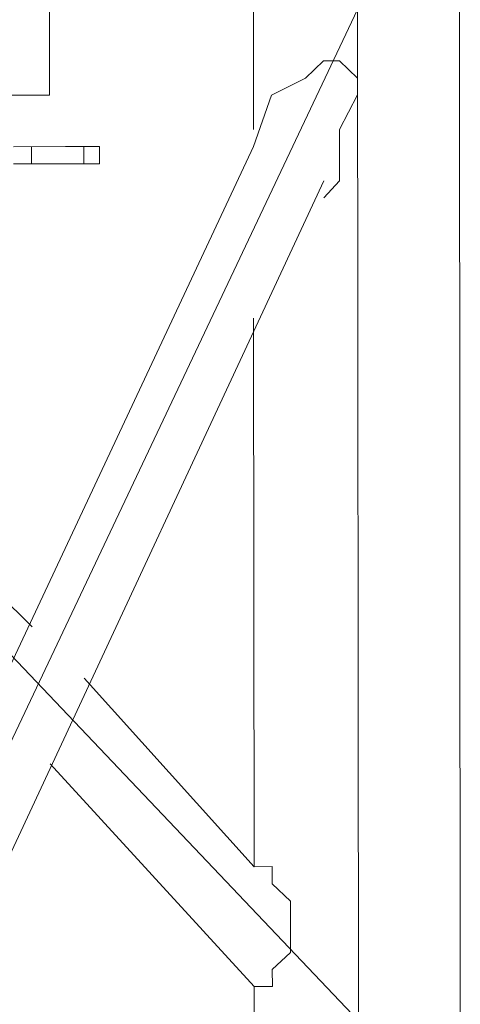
# Model space of a CAD drawing. Header units: inches. Extents: x -5850 to 5646, y 8947 to 13007.
# Tile 200 of 256: x -4327 to -4316, y 11311 to 11336. Entities that reach past the tile are written whole.
import ezdxf

# ---------------------------------------------------------------- set-up
doc = ezdxf.new("R2010")
doc.units = ezdxf.units.IN
doc.header["$MEASUREMENT"] = 0
doc.layers.add('at_Entity', color=7, linetype='Continuous')
doc.layers.add('at_Rect', color=7, linetype='Continuous')

msp = doc.modelspace()

# ---------------------------------------------------------------- linework, layer by layer
at = {"layer": 'at_Entity', "color": 7, "lineweight": 20}
for p, q in [((-4342.511, 11335.965), (-4318.844, 11311.065)), ((-4318.867, 11335.986), (-4330.666, 11311.055)), ((-4321.432, 11335.984), (-4321.429, 11333.029)), ((-4318.844, 11311.065), (-4318.867, 11335.986)), ((-4316.335, 11311.068), (-4316.357, 11335.989)), ((-4319.702, 11334.72), (-4320.148, 11334.296)), ((-4319.312, 11334.72), (-4319.702, 11334.72)), ((-4318.865, 11334.297), (-4319.312, 11334.72)), ((-4320.148, 11334.296), (-4320.984, 11333.877)), ((-4318.865, 11333.879), (-4318.865, 11334.297)), ((-4320.984, 11333.877), (-4321.429, 11332.61)), ((-4319.31, 11333.031), (-4318.865, 11333.879)), ((-4319.309, 11331.765), (-4319.31, 11333.031)), ((-4328.163, 11318.24), (-4321.429, 11332.61)), ((-4326.057, 11332.606), (-4327.34, 11332.605)), ((-4325.221, 11332.607), (-4326.057, 11332.606)), ((-4325.611, 11332.183), (-4325.611, 11332.607)), ((-4325.22, 11332.183), (-4325.221, 11332.607)), ((-4326.893, 11332.182), (-4326.894, 11332.606)), ((-4326.057, 11332.182), (-4327.339, 11332.181)), ((-4325.22, 11332.183), (-4326.057, 11332.182)), ((-4328.159, 11313.594), (-4319.699, 11331.764)), ((-4319.699, 11331.341), (-4319.309, 11331.765)), ((-4321.425, 11328.383), (-4321.413, 11314.866)), ((-4328.167, 11322.043), (-4326.883, 11320.772)), ((-4325.599, 11319.508), (-4321.413, 11314.866)), ((-4326.434, 11317.399), (-4321.41, 11311.911)), ((-4321.413, 11314.866), (-4320.967, 11314.867)), ((-4320.967, 11314.867), (-4320.967, 11314.443)), ((-4320.967, 11314.443), (-4320.52, 11314.019)), ((-4320.52, 11314.019), (-4320.519, 11312.754)), ((-4320.519, 11312.754), (-4320.965, 11312.335)), ((-4320.965, 11312.335), (-4320.964, 11311.911)), ((-4321.41, 11311.911), (-4321.41, 11311.063)), ((-4320.964, 11311.911), (-4321.41, 11311.911))]:
    msp.add_line(p, q, dxfattribs=at)
at = {"layer": 'at_Rect', "color": 7, "lineweight": 20}
for q in [(-4326.471, 11358.794), (-4348.412, 11333.852)]:
    msp.add_line((-4326.449, 11333.872), q, dxfattribs=at)

doc.saveas('drawing.dxf')
